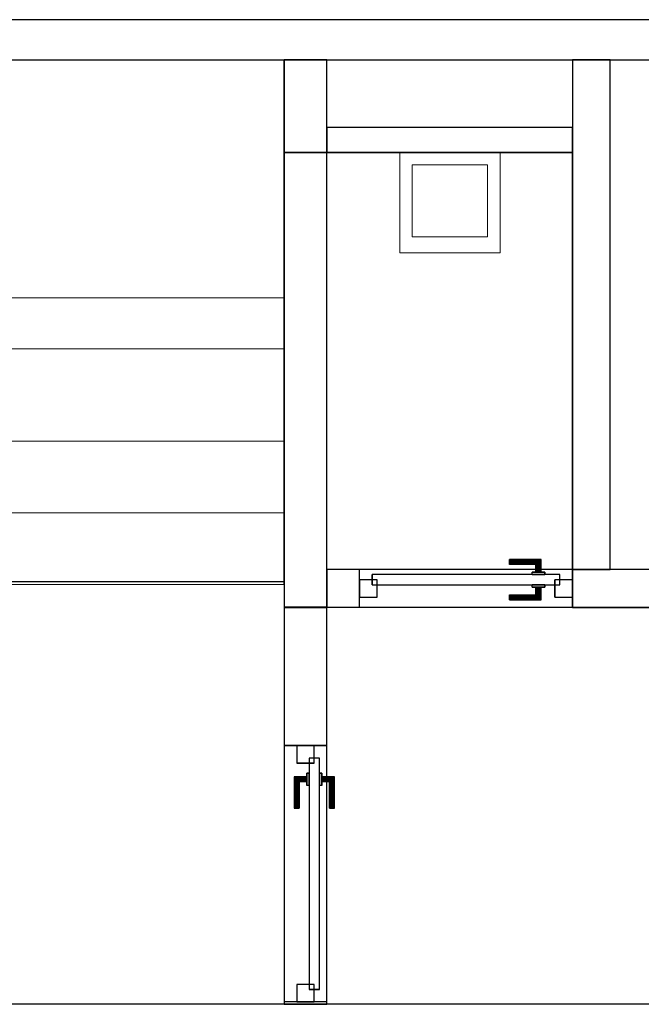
# Model space of a CAD drawing. Header units: metres. Extents: x 397.7 to 427.5, y 12.7 to 28.4.
# Tile 112 of 121: x 414.7 to 417.2, y 24.3 to 28.2. Entities that reach past the tile are written whole.
import ezdxf

# ---------------------------------------------------------------- set-up
doc = ezdxf.new("R2010")
doc.units = ezdxf.units.M
doc.layers.add('01_CARPINTERIA', color=5, linetype='Continuous', lineweight=25, true_color=0x0000ff)
doc.layers.add('01_SUELOS', color=7, linetype='Continuous', lineweight=25, true_color=0x007f00)
for name, color, linetype, lineweight in [('02_MOBILIARIO', 7, 'Continuous', 18), ('A-DETL-____-MBND', 7, 'Continuous', 18), ('A-GENM-____-OTLN', 7, 'Continuous', 18), ('A-WALL-____-MCUT', 7, 'Continuous', 25), ('A-WALL-____-OTLN', 7, 'Continuous', 25), ('S-STRS-____-MCUT', 7, 'Continuous', 18), ('S-STRS-____-OTLN', 7, 'Continuous', 18)]:
    doc.layers.add(name, color=color, linetype=linetype, lineweight=lineweight)

# ---------------------------------------------------------------- blocks, each defined once
blk = doc.blocks.new('Family - Abocador P4-153691-07_ELEC_P4')
at = {"layer": 'A-DETL-____-MBND', "color": 253, "true_color": 0xaaaaaa}
for p, q in [((0, 0.4), (0.4, 0.4)), ((0, 0), (0, 0.4)), ((0, 0.4), (0.4, 0.4)), ((0, 0), (0, 0.4)), ((0.4, 0.4), (0.4, 0)), ((0.4, 0.4), (0.4, 0)), ((0.05, 0.35), (0.05, 0.0629)), ((0.05, 0.0629), (0.05, 0.35)), ((0.35, 0.35), (0.05, 0.35)), ((0.05, 0.35), (0.35, 0.35)), ((0.35, 0.0629), (0.35, 0.35)), ((0.35, 0.0629), (0.35, 0.35)), ((0.05, 0.0629), (0.35, 0.0629)), ((0.35, 0.0629), (0.05, 0.0629)), ((0.4, 0), (0, 0)), ((0.4, 0), (0, 0))]:
    blk.add_line(p, q, dxfattribs=at)
blk = doc.blocks.new('Family - LONDR55-XX_ZZ-ARQ-CAA-M3D-Londres55-153894-07_ELEC_P4')
at = {"layer": '01_CARPINTERIA', "color": 161, "true_color": 0xaaaaff}
for p, q in [((0.1263, 0.1487), (0.125, 0.15)), ((0.125, 0.15), (0.125, 0.1)), ((0.125, 0.15), (0.1263, 0.1487)), ((0.25, 0.15), (0.125, 0.15)), ((0.13, 0.145), (0.1263, 0.1487)), ((0.1263, 0.1487), (0.1263, 0.1)), ((0.1263, 0.1487), (0.1263, 0.1)), ((0.1263, 0.1487), (0.13, 0.145)), ((0.25, 0.1487), (0.1263, 0.1487)), ((0.25, 0.1487), (0.1263, 0.1487)), ((0.135, 0.14), (0.13, 0.145)), ((0.13, 0.145), (0.13, 0.1)), ((0.13, 0.145), (0.13, 0.1)), ((0.13, 0.145), (0.135, 0.14)), ((0.25, 0.145), (0.13, 0.145)), ((0.25, 0.145), (0.13, 0.145)), ((0.135, 0.1), (0.135, 0.14)), ((0.135, 0.14), (0.135, 0.1)), ((0.135, 0.14), (0.14, 0.135)), ((0.14, 0.135), (0.135, 0.14)), ((0.135, 0.14), (0.25, 0.14)), ((0.25, 0.14), (0.135, 0.14)), ((0.14, 0.135), (0.14, 0.1)), ((0.14, 0.135), (0.1437, 0.1313)), ((0.1437, 0.1313), (0.14, 0.135)), ((0.14, 0.135), (0.14, 0.1)), ((0.25, 0.135), (0.14, 0.135)), ((0.25, 0.135), (0.14, 0.135)), ((0.1437, 0.1313), (0.1437, 0.1)), ((0.1437, 0.1313), (0.145, 0.13)), ((0.145, 0.13), (0.1437, 0.1313)), ((0.1437, 0.1313), (0.1437, 0.1)), ((0.25, 0.1313), (0.1437, 0.1313)), ((0.25, 0.1313), (0.1437, 0.1313)), ((0.145, 0.13), (0.145, 0.1)), ((0.25, 0.13), (0.145, 0.13)), ((0.25, 0.1487), (0.25, 0.15)), ((0.25, 0.15), (0.25, 0.1487)), ((0.25, 0.145), (0.25, 0.1487)), ((0.25, 0.1487), (0.25, 0.145)), ((0.25, 0.145), (0.25, 0.14)), ((0.25, 0.14), (0.25, 0.145)), ((0.25, 0.14), (0.25, 0.135)), ((0.25, 0.135), (0.25, 0.14)), ((0.25, 0.135), (0.25, 0.1313)), ((0.25, 0.1313), (0.25, 0.135)), ((0.25, 0.1313), (0.25, 0.13)), ((0.25, 0.13), (0.25, 0.1313)), ((0.9709, 0.09), (0.05, 0.09)), ((0.05, 0.09), (0.05, 0.05)), ((0.9709, 0.09), (0.05, 0.09)), ((0.05, 0.09), (0.05, 0.05)), ((0.16, 0.1), (0.11, 0.1)), ((0.11, 0.1), (0.16, 0.1)), ((0.11, 0.1), (0.11, 0.09)), ((0.11, 0.09), (0.11, 0.1)), ((0.16, 0.09), (0.11, 0.09)), ((0.11, 0.09), (0.16, 0.09)), ((0.1263, 0.1), (0.125, 0.1)), ((0.125, 0.1), (0.1263, 0.1)), ((0.13, 0.1), (0.1263, 0.1)), ((0.1263, 0.1), (0.13, 0.1)), ((0.135, 0.1), (0.13, 0.1)), ((0.13, 0.1), (0.135, 0.1)), ((0.14, 0.1), (0.135, 0.1)), ((0.135, 0.1), (0.14, 0.1)), ((0.14, 0.1), (0.1437, 0.1)), ((0.1437, 0.1), (0.14, 0.1)), ((0.1437, 0.1), (0.145, 0.1)), ((0.145, 0.1), (0.1437, 0.1)), ((0.16, 0.1), (0.16, 0.09)), ((0.16, 0.1), (0.16, 0.09)), ((0.9709, 0.05), (0.9709, 0.09)), ((0.9709, 0.09), (0.9709, 0.05)), ((0.07, 0.07), (0, 0.07)), ((0, 0.07), (0, 0)), ((0.07, 0.07), (0, 0.07)), ((0, 0.07), (0, 0)), ((0.05, 0.05), (0.9709, 0.05)), ((0.05, 0.05), (0.9709, 0.05)), ((0.07, 0), (0.07, 0.07)), ((0.07, 0.07), (0.07, 0)), ((0.11, 0.05), (0.16, 0.05)), ((0.16, 0.05), (0.11, 0.05)), ((0.11, 0.05), (0.11, 0.04)), ((0.11, 0.04), (0.11, 0.05)), ((0.11, 0.04), (0.16, 0.04)), ((0.16, 0.04), (0.11, 0.04)), ((0.1263, 0.04), (0.125, 0.04)), ((0.125, 0.04), (0.1263, 0.04)), ((0.125, 0.04), (0.125, -0.01)), ((0.13, 0.04), (0.1263, 0.04)), ((0.1263, 0.04), (0.13, 0.04)), ((0.1263, 0.04), (0.1263, -0.0087)), ((0.1263, 0.04), (0.1263, -0.0087)), ((0.13, 0.04), (0.135, 0.04)), ((0.135, 0.04), (0.13, 0.04)), ((0.13, 0.04), (0.13, -0.005)), ((0.13, 0.04), (0.13, -0.005)), ((0.135, 0.04), (0.14, 0.04)), ((0.14, 0.04), (0.135, 0.04)), ((0.135, 0), (0.135, 0.04)), ((0.135, 0.04), (0.135, 0)), ((0.14, 0.04), (0.1437, 0.04)), ((0.1437, 0.04), (0.14, 0.04)), ((0.14, 0.04), (0.14, 0.005)), ((0.14, 0.04), (0.14, 0.005)), ((0.1437, 0.04), (0.145, 0.04)), ((0.145, 0.04), (0.1437, 0.04)), ((0.1437, 0.04), (0.1437, 0.0087)), ((0.1437, 0.04), (0.1437, 0.0087)), ((0.145, 0.04), (0.145, 0.01)), ((0.16, 0.05), (0.16, 0.04)), ((0.16, 0.05), (0.16, 0.04)), ((1.0209, 0.07), (0.9509, 0.07)), ((0.9509, 0.07), (0.9509, 0)), ((1.0209, 0.07), (0.9509, 0.07)), ((0.9509, 0.07), (0.9509, 0)), ((1.0209, 0), (1.0209, 0.07)), ((1.0209, 0.07), (1.0209, 0)), ((0, 0), (0.07, 0)), ((0, 0), (0.07, 0)), ((0.13, -0.005), (0.135, 0)), ((0.135, 0), (0.13, -0.005)), ((0.14, 0.005), (0.135, 0)), ((0.135, 0), (0.14, 0.005)), ((0.25, 0), (0.135, 0)), ((0.135, 0), (0.25, 0)), ((0.1437, 0.0087), (0.14, 0.005)), ((0.14, 0.005), (0.1437, 0.0087)), ((0.14, 0.005), (0.25, 0.005)), ((0.14, 0.005), (0.25, 0.005)), ((0.145, 0.01), (0.1437, 0.0087)), ((0.1437, 0.0087), (0.145, 0.01)), ((0.1437, 0.0087), (0.25, 0.0087)), ((0.1437, 0.0087), (0.25, 0.0087)), ((0.145, 0.01), (0.25, 0.01)), ((0.25, 0.0087), (0.25, 0.01)), ((0.25, 0.01), (0.25, 0.0087)), ((0.25, 0.005), (0.25, 0.0087)), ((0.25, 0.0087), (0.25, 0.005)), ((0.25, 0.005), (0.25, 0)), ((0.25, 0), (0.25, 0.005)), ((0.25, 0), (0.25, -0.005)), ((0.25, -0.005), (0.25, 0)), ((0.9509, 0), (1.0209, 0)), ((0.9509, 0), (1.0209, 0)), ((0.125, -0.01), (0.1263, -0.0087)), ((0.1263, -0.0087), (0.125, -0.01)), ((0.125, -0.01), (0.25, -0.01)), ((0.1263, -0.0087), (0.13, -0.005)), ((0.13, -0.005), (0.1263, -0.0087)), ((0.1263, -0.0087), (0.25, -0.0087)), ((0.1263, -0.0087), (0.25, -0.0087)), ((0.13, -0.005), (0.25, -0.005)), ((0.13, -0.005), (0.25, -0.005)), ((0.25, -0.005), (0.25, -0.0087)), ((0.25, -0.0087), (0.25, -0.005)), ((0.25, -0.0087), (0.25, -0.01)), ((0.25, -0.01), (0.25, -0.0087))]:
    blk.add_line(p, q, dxfattribs=at)
blk = doc.blocks.new('Family - Porta P4-153895-07_ELEC_P4')
blk.add_blockref('Family - LONDR55-XX_ZZ-ARQ-CAA-M3D-Londres55-153894-07_ELEC_P4', (0, 0))
blk = doc.blocks.new('Family - Evans P4-153951-07_ELEC_P4')
at = {"layer": 'A-WALL-____-MCUT', "color": 253, "true_color": 0xaaaaaa}
for p, q in [((5.34, 0.15), (0, 0.15)), ((0, 0.15), (0, 0)), ((5.34, 0), (5.34, 0.15)), ((6.58, 0.15), (6.58, 0)), ((6.62, 0.15), (6.58, 0.15)), ((6.62, 0), (6.62, 0.15)), ((0, 0), (5.34, 0)), ((6.58, 0), (6.62, 0))]:
    blk.add_line(p, q, dxfattribs=at)
at = {"layer": 'A-WALL-____-OTLN', "color": 253, "true_color": 0xaaaaaa}
for p, q in [((6.62, 0.15), (0, 0.15)), ((0, 0.15), (0, 0)), ((6.58, 0.15), (5.34, 0.15)), ((5.34, 0.15), (5.34, 0)), ((6.58, 0.15), (6.58, 0)), ((6.62, 0), (6.62, 0.15)), ((0, 0), (6.62, 0)), ((5.34, 0), (6.58, 0))]:
    blk.add_line(p, q, dxfattribs=at)
at = {"layer": 'A-WALL-____-OTLN', "color": 253, "lineweight": 18, "true_color": 0xaaaaaa}
blk.add_line((0, 0), (6.62, 0), dxfattribs=at)
blk = doc.blocks.new('Family - LONDR55-XX_ZZ-ARQ-CAA-M3D-Londres55-153983-07_ELEC_P4')
at = {"layer": '01_CARPINTERIA', "color": 161, "true_color": 0xaaaaff}
for p, q in [((0.5977, 0.1487), (0.5977, 0.15)), ((0.5977, 0.15), (0.5977, 0.1487)), ((0.7227, 0.15), (0.5977, 0.15)), ((0.5977, 0.145), (0.5977, 0.1487)), ((0.5977, 0.1487), (0.5977, 0.145)), ((0.7214, 0.1487), (0.5977, 0.1487)), ((0.7214, 0.1487), (0.5977, 0.1487)), ((0.5977, 0.14), (0.5977, 0.145)), ((0.5977, 0.145), (0.5977, 0.14)), ((0.7177, 0.145), (0.5977, 0.145)), ((0.7177, 0.145), (0.5977, 0.145)), ((0.5977, 0.135), (0.5977, 0.14)), ((0.5977, 0.14), (0.5977, 0.135)), ((0.5977, 0.14), (0.7127, 0.14)), ((0.7127, 0.14), (0.5977, 0.14)), ((0.5977, 0.135), (0.5977, 0.1313)), ((0.5977, 0.1313), (0.5977, 0.135)), ((0.7077, 0.135), (0.5977, 0.135)), ((0.7077, 0.135), (0.5977, 0.135)), ((0.5977, 0.1313), (0.5977, 0.13)), ((0.5977, 0.13), (0.5977, 0.1313)), ((0.704, 0.1313), (0.5977, 0.1313)), ((0.704, 0.1313), (0.5977, 0.1313)), ((0.7027, 0.13), (0.5977, 0.13)), ((0.7027, 0.13), (0.704, 0.1313)), ((0.704, 0.1313), (0.7027, 0.13)), ((0.7027, 0.1), (0.7027, 0.13)), ((0.704, 0.1313), (0.7077, 0.135)), ((0.7077, 0.135), (0.704, 0.1313)), ((0.704, 0.1), (0.704, 0.1313)), ((0.704, 0.1), (0.704, 0.1313)), ((0.7077, 0.135), (0.7127, 0.14)), ((0.7127, 0.14), (0.7077, 0.135)), ((0.7077, 0.1), (0.7077, 0.135)), ((0.7077, 0.1), (0.7077, 0.135)), ((0.7177, 0.145), (0.7127, 0.14)), ((0.7127, 0.14), (0.7177, 0.145)), ((0.7127, 0.14), (0.7127, 0.1)), ((0.7127, 0.1), (0.7127, 0.14)), ((0.7214, 0.1487), (0.7177, 0.145)), ((0.7177, 0.145), (0.7214, 0.1487)), ((0.7177, 0.1), (0.7177, 0.145)), ((0.7177, 0.1), (0.7177, 0.145)), ((0.7227, 0.15), (0.7214, 0.1487)), ((0.7214, 0.1487), (0.7227, 0.15)), ((0.7214, 0.1), (0.7214, 0.1487)), ((0.7214, 0.1), (0.7214, 0.1487)), ((0.7227, 0.1), (0.7227, 0.15)), ((0.7977, 0.09), (0.05, 0.09)), ((0.05, 0.09), (0.05, 0.05)), ((0.7977, 0.09), (0.05, 0.09)), ((0.05, 0.05), (0.05, 0.09)), ((0.7377, 0.1), (0.6877, 0.1)), ((0.6877, 0.1), (0.7377, 0.1)), ((0.6877, 0.09), (0.6877, 0.1)), ((0.6877, 0.09), (0.6877, 0.1)), ((0.7377, 0.09), (0.6877, 0.09)), ((0.6877, 0.09), (0.7377, 0.09)), ((0.704, 0.1), (0.7027, 0.1)), ((0.7027, 0.1), (0.704, 0.1)), ((0.7077, 0.1), (0.704, 0.1)), ((0.704, 0.1), (0.7077, 0.1)), ((0.7127, 0.1), (0.7077, 0.1)), ((0.7077, 0.1), (0.7127, 0.1)), ((0.7177, 0.1), (0.7127, 0.1)), ((0.7127, 0.1), (0.7177, 0.1)), ((0.7177, 0.1), (0.7214, 0.1)), ((0.7214, 0.1), (0.7177, 0.1)), ((0.7214, 0.1), (0.7227, 0.1)), ((0.7227, 0.1), (0.7214, 0.1)), ((0.7377, 0.09), (0.7377, 0.1)), ((0.7377, 0.1), (0.7377, 0.09)), ((0.7977, 0.05), (0.7977, 0.09)), ((0.7977, 0.05), (0.7977, 0.09)), ((0.07, 0.07), (0, 0.07)), ((0, 0.07), (0, 0)), ((0.07, 0.07), (0, 0.07)), ((0, 0), (0, 0.07)), ((0.05, 0.05), (0.7977, 0.05)), ((0.05, 0.05), (0.7977, 0.05)), ((0.07, 0), (0.07, 0.07)), ((0.07, 0), (0.07, 0.07)), ((0.6877, 0.05), (0.7377, 0.05)), ((0.7377, 0.05), (0.6877, 0.05)), ((0.6877, 0.04), (0.6877, 0.05)), ((0.6877, 0.04), (0.6877, 0.05)), ((0.6877, 0.04), (0.7377, 0.04)), ((0.7377, 0.04), (0.6877, 0.04)), ((0.704, 0.04), (0.7027, 0.04)), ((0.7027, 0.04), (0.704, 0.04)), ((0.7027, 0.01), (0.7027, 0.04)), ((0.7077, 0.04), (0.704, 0.04)), ((0.704, 0.04), (0.7077, 0.04)), ((0.704, 0.0087), (0.704, 0.04)), ((0.704, 0.0087), (0.704, 0.04)), ((0.7077, 0.04), (0.7127, 0.04)), ((0.7127, 0.04), (0.7077, 0.04)), ((0.7077, 0.005), (0.7077, 0.04)), ((0.7077, 0.005), (0.7077, 0.04)), ((0.7127, 0.04), (0.7177, 0.04)), ((0.7177, 0.04), (0.7127, 0.04)), ((0.7127, 0.04), (0.7127, 0)), ((0.7127, 0), (0.7127, 0.04)), ((0.7177, 0.04), (0.7214, 0.04)), ((0.7214, 0.04), (0.7177, 0.04)), ((0.7177, -0.005), (0.7177, 0.04)), ((0.7177, -0.005), (0.7177, 0.04)), ((0.7214, 0.04), (0.7227, 0.04)), ((0.7227, 0.04), (0.7214, 0.04)), ((0.7214, -0.0087), (0.7214, 0.04)), ((0.7214, -0.0087), (0.7214, 0.04)), ((0.7227, -0.01), (0.7227, 0.04)), ((0.7377, 0.04), (0.7377, 0.05)), ((0.7377, 0.05), (0.7377, 0.04)), ((0.8477, 0.07), (0.7777, 0.07)), ((0.7777, 0.07), (0.7777, 0)), ((0.8477, 0.07), (0.7777, 0.07)), ((0.7777, 0), (0.7777, 0.07)), ((0.8477, 0), (0.8477, 0.07)), ((0.8477, 0), (0.8477, 0.07)), ((0, 0), (0.07, 0)), ((0, 0), (0.07, 0)), ((0.5977, 0.0087), (0.5977, 0.01)), ((0.5977, 0.01), (0.5977, 0.0087)), ((0.5977, 0.01), (0.7027, 0.01)), ((0.5977, 0.005), (0.5977, 0.0087)), ((0.5977, 0.0087), (0.5977, 0.005)), ((0.5977, 0.0087), (0.704, 0.0087)), ((0.5977, 0.0087), (0.704, 0.0087)), ((0.5977, 0), (0.5977, 0.005)), ((0.5977, 0.005), (0.5977, 0)), ((0.5977, 0.005), (0.7077, 0.005)), ((0.5977, 0.005), (0.7077, 0.005)), ((0.5977, -0.005), (0.5977, 0)), ((0.7127, 0), (0.5977, 0)), ((0.5977, 0), (0.7127, 0)), ((0.704, 0.0087), (0.7027, 0.01)), ((0.7027, 0.01), (0.704, 0.0087)), ((0.7077, 0.005), (0.704, 0.0087)), ((0.704, 0.0087), (0.7077, 0.005)), ((0.7127, 0), (0.7077, 0.005)), ((0.7077, 0.005), (0.7127, 0)), ((0.7777, 0), (0.8477, 0)), ((0.7777, 0), (0.8477, 0)), ((0.5977, 0), (0.5977, -0.005)), ((0.5977, -0.005), (0.5977, -0.0087)), ((0.5977, -0.0087), (0.5977, -0.005)), ((0.5977, -0.005), (0.7177, -0.005)), ((0.5977, -0.005), (0.7177, -0.005)), ((0.5977, -0.0087), (0.5977, -0.01)), ((0.5977, -0.01), (0.5977, -0.0087)), ((0.5977, -0.0087), (0.7214, -0.0087)), ((0.5977, -0.0087), (0.7214, -0.0087)), ((0.5977, -0.01), (0.7227, -0.01)), ((0.7127, 0), (0.7177, -0.005)), ((0.7177, -0.005), (0.7127, 0)), ((0.7177, -0.005), (0.7214, -0.0087)), ((0.7214, -0.0087), (0.7177, -0.005)), ((0.7214, -0.0087), (0.7227, -0.01)), ((0.7227, -0.01), (0.7214, -0.0087))]:
    blk.add_line(p, q, dxfattribs=at)
blk = doc.blocks.new('Family - Porta P4-153984-07_ELEC_P4')
blk.add_blockref('Family - LONDR55-XX_ZZ-ARQ-CAA-M3D-Londres55-153983-07_ELEC_P4', (0, 0))
blk = doc.blocks.new('Family - Evans P4-154142-07_ELEC_P4')
at = {"layer": 'A-WALL-____-MCUT', "color": 253, "true_color": 0xaaaaaa}
for p, q in [((2.0288, 0.15), (0, 0.15)), ((0, 0.15), (0, 0)), ((2.0288, 0), (2.0288, 0.15)), ((0, 0), (2.0288, 0))]:
    blk.add_line(p, q, dxfattribs=at)
at = {"layer": 'A-WALL-____-OTLN', "color": 253, "true_color": 0xaaaaaa}
for p, q in [((2.0288, 0.15), (0, 0.15)), ((0, 0.15), (0, 0)), ((2.0288, 0), (2.0288, 0.15)), ((0, 0), (2.0288, 0))]:
    blk.add_line(p, q, dxfattribs=at)
at = {"layer": 'A-WALL-____-OTLN', "color": 253, "lineweight": 18, "true_color": 0xaaaaaa}
blk.add_line((0, 0), (2.0288, 0), dxfattribs=at)
blk = doc.blocks.new('Family - Evans P4-154152-07_ELEC_P4')
at = {"layer": 'A-WALL-____-MCUT', "color": 253, "true_color": 0xaaaaaa}
for p, q in [((0.5498, 0.17), (0, 0.17)), ((0, 0.17), (0, 0)), ((0.5498, 0), (0.5498, 0.17)), ((1.5707, 0.17), (1.5707, 0)), ((1.58, 0.17), (1.5707, 0.17)), ((1.58, 0), (1.58, 0.17)), ((0, 0), (0.5498, 0)), ((1.5707, 0), (1.58, 0))]:
    blk.add_line(p, q, dxfattribs=at)
at = {"layer": 'A-WALL-____-OTLN', "color": 253, "true_color": 0xaaaaaa}
for p, q in [((1.58, 0.17), (0, 0.17)), ((0, 0.17), (0, 0)), ((1.5707, 0.17), (0.5498, 0.17)), ((0.5498, 0.17), (0.5498, 0)), ((1.5707, 0.17), (1.5707, 0)), ((1.58, 0), (1.58, 0.17)), ((0, 0), (1.58, 0)), ((0.5498, 0), (1.5707, 0))]:
    blk.add_line(p, q, dxfattribs=at)
at = {"layer": 'A-WALL-____-OTLN', "color": 253, "lineweight": 18, "true_color": 0xaaaaaa}
blk.add_line((0, 0), (1.58, 0), dxfattribs=at)
blk = doc.blocks.new('Family - Vano porta P4-154154-07_ELEC_P4')
at = {"layer": 'A-GENM-____-OTLN', "color": 253, "true_color": 0xaaaaaa}
for p, q in [((415.947, 25.3397), (415.777, 25.3397)), ((415.777, 25.3397), (415.777, 24.3188)), ((415.777, 24.3188), (415.777, 25.3397)), ((415.777, 25.3397), (415.947, 25.3397)), ((415.947, 24.3188), (415.947, 25.3397)), ((415.947, 25.3397), (415.947, 24.3188)), ((415.777, 24.3188), (415.947, 24.3188)), ((415.777, 24.3188), (415.947, 24.3188))]:
    blk.add_line(p, q, dxfattribs=at)
blk = doc.blocks.new('Family - Evans P4-154217-07_ELEC_P4')
at = {"layer": 'A-WALL-____-MCUT', "color": 253, "true_color": 0xaaaaaa}
for p, q in [((0.9777, 0.1), (0, 0.1)), ((0, 0.1), (0, 0)), ((0.9777, 0), (0.9777, 0.1)), ((0, 0), (0.9777, 0))]:
    blk.add_line(p, q, dxfattribs=at)
at = {"layer": 'A-WALL-____-OTLN', "color": 253, "true_color": 0xaaaaaa}
for p, q in [((0.9777, 0.1), (0, 0.1)), ((0, 0.1), (0, 0)), ((0.9777, 0), (0.9777, 0.1)), ((0, 0), (0.9777, 0))]:
    blk.add_line(p, q, dxfattribs=at)
at = {"layer": 'A-WALL-____-OTLN', "color": 253, "lineweight": 18, "true_color": 0xaaaaaa}
blk.add_line((0, 0), (0.9777, 0), dxfattribs=at)
blk = doc.blocks.new('Family - Evans P4-154228-07_ELEC_P4')
at = {"layer": 'A-WALL-____-MCUT', "color": 253, "true_color": 0xaaaaaa}
for p, q in [((25.5877, 0.16), (0.0332, 0.16)), ((0, 0), (25.556, 0))]:
    blk.add_line(p, q, dxfattribs=at)
at = {"layer": 'A-WALL-____-OTLN', "color": 253, "true_color": 0xaaaaaa}
for p, q in [((25.5877, 0.16), (0.0332, 0.16)), ((0, 0), (25.556, 0))]:
    blk.add_line(p, q, dxfattribs=at)
at = {"layer": 'A-WALL-____-OTLN', "color": 253, "lineweight": 18, "true_color": 0xaaaaaa}
blk.add_line((0, 0), (25.556, 0), dxfattribs=at)
blk = doc.blocks.new('Family - Evans P4-154230-07_ELEC_P4')
at = {"layer": 'A-WALL-____-MCUT', "color": 253, "true_color": 0xaaaaaa}
for p, q in [((2.1788, 0.17), (0, 0.17)), ((0, 0.17), (0, 0)), ((2.1788, 0), (2.1788, 0.17)), ((0, 0), (2.1788, 0))]:
    blk.add_line(p, q, dxfattribs=at)
at = {"layer": 'A-WALL-____-OTLN', "color": 253, "true_color": 0xaaaaaa}
for p, q in [((2.1788, 0.17), (0, 0.17)), ((0, 0.17), (0, 0)), ((2.1788, 0), (2.1788, 0.17)), ((0, 0), (2.1788, 0))]:
    blk.add_line(p, q, dxfattribs=at)
at = {"layer": 'A-WALL-____-OTLN', "color": 253, "lineweight": 18, "true_color": 0xaaaaaa}
blk.add_line((0, 0), (2.1788, 0), dxfattribs=at)
blk = doc.blocks.new('Family - Escala P4-154404-07_ELEC_P4')
at = {"layer": 'S-STRS-____-MCUT', "color": 253, "true_color": 0xaaaaaa}
for p, q in [((2.6211, 1.6126), (2.6211, 2.0879)), ((2.6211, 2.0879), (2.8077, 2.0879)), ((2.8077, 2.0879), (2.8382, 2.0879)), ((2.8382, 2.0879), (2.8805, 2.0879)), ((2.8805, 2.0879), (2.9431, 2.0879)), ((2.9431, 2.0879), (2.944, 2.0879)), ((3.229, 2.0879), (2.944, 2.0879)), ((2.944, 2.0879), (2.944, 0.9379)), ((2.944, 2.0879), (2.944, 0.9417)), ((3.229, 0.9379), (3.229, 2.0879)), ((2.6211, 0.9379), (2.6211, 1.6126)), ((2.944, 0.9417), (2.944, 0.9379)), ((2.8077, 0.9379), (2.6211, 0.9379)), ((2.8382, 0.9379), (2.8077, 0.9379)), ((2.8805, 0.9379), (2.8382, 0.9379)), ((2.9431, 0.9379), (2.8805, 0.9379)), ((2.944, 0.9379), (2.9431, 0.9379)), ((2.944, 0.9379), (3.229, 0.9379))]:
    blk.add_line(p, q, dxfattribs=at)
at = {"layer": 'S-STRS-____-OTLN', "color": 253, "true_color": 0xaaaaaa}
for p, q in [((3.7989, 2.0879), (2.6211, 2.0879)), ((2.6211, 1.6126), (2.6211, 2.0879)), ((3.7989, 2.0879), (2.6211, 2.0879)), ((2.8077, 2.0879), (2.6211, 2.0879)), ((2.8382, 2.0879), (2.8077, 2.0879)), ((2.8805, 2.0879), (2.8382, 2.0879)), ((2.9431, 2.0879), (2.8805, 2.0879)), ((2.9431, 2.0879), (2.944, 2.0879)), ((3.229, 2.0879), (2.944, 2.0879)), ((2.944, 2.0879), (2.944, 0.9379)), ((2.944, 2.0879), (2.944, 0.9379)), ((2.944, 0.9417), (2.944, 2.0879)), ((2.944, 2.0879), (3.229, 2.0879)), ((2.944, 2.0879), (2.944, 0.9379)), ((2.944, 2.0879), (3.229, 2.0879)), ((3.229, 0.9379), (3.229, 2.0879)), ((3.514, 2.0879), (3.229, 2.0879)), ((3.229, 2.0879), (3.514, 2.0879)), ((3.229, 2.0879), (3.229, 0.9379)), ((3.229, 0.9379), (3.229, 2.0879)), ((3.229, 0.9379), (3.229, 2.0879)), ((3.514, 2.0879), (3.229, 2.0879)), ((3.229, 0.9379), (3.229, 2.0879)), ((3.229, 2.0879), (3.229, 0.9379)), ((3.229, 2.0879), (3.514, 2.0879)), ((3.229, 2.0879), (3.229, 0.9379)), ((3.799, 2.0879), (3.514, 2.0879)), ((3.514, 2.0879), (3.799, 2.0879)), ((3.514, 2.0879), (3.514, 0.9379)), ((3.514, 0.9379), (3.514, 2.0879)), ((3.514, 0.9379), (3.514, 2.0879)), ((3.514, 2.0879), (3.514, 0.9379)), ((3.514, 2.0879), (3.799, 2.0879)), ((3.514, 0.9379), (3.514, 2.0879)), ((3.514, 0.9379), (3.514, 2.0879)), ((3.514, 2.0879), (3.514, 0.9379)), ((3.514, 2.0879), (3.799, 2.0879)), ((3.514, 2.0879), (3.514, 0.9379)), ((3.7989, 0.9379), (3.7989, 2.0879)), ((3.799, 2.0879), (3.7989, 2.0879)), ((3.7989, 0.9379), (3.7989, 2.0879)), ((3.7989, 2.0879), (3.799, 2.0879)), ((4.9492, 2.0879), (3.799, 2.0879)), ((3.799, 2.0879), (4.9492, 2.0879)), ((3.799, 2.0879), (3.799, 0.9379)), ((3.799, 0.9379), (3.799, 2.0879)), ((4.9492, 2.0879), (3.799, 2.0879)), ((3.799, 2.0879), (4.9492, 2.0879)), ((3.799, 2.0879), (3.799, 0.9379)), ((3.799, 0.9379), (3.799, 2.0879)), ((3.799, 0.9379), (3.799, 2.0879)), ((3.799, 2.0879), (3.799, 0.9379)), ((3.799, 2.0879), (3.799, 0.9379)), ((3.799, 0.9379), (3.799, 2.0879)), ((3.799, 0.9379), (3.799, 2.0879)), ((3.799, 2.0879), (3.799, 0.9379)), ((4.949, 0.9378), (4.9492, 2.0879)), ((4.9492, 2.0879), (4.949, 0.9378)), ((4.949, 0.9378), (4.9492, 2.0879)), ((4.9492, 2.0879), (4.949, 0.9378)), ((2.6211, 1.6126), (2.6211, 0.9379)), ((3.7991, 1.1403), (3.7989, 0.0002)), ((3.799, 0.9379), (3.7991, 1.1403)), ((3.7991, 1.1403), (4.9491, 1.1401)), ((4.9489, 0), (4.9491, 1.1401)), ((4.9491, 1.1401), (4.949, 0.9378)), ((2.944, 0.9417), (2.944, 0.9379)), ((3.7989, 0.9379), (2.6211, 0.9379)), ((3.7989, 0.9379), (2.6211, 0.9379)), ((2.8077, 0.9379), (2.6211, 0.9379)), ((2.8382, 0.9379), (2.8077, 0.9379)), ((2.8382, 0.9379), (2.8805, 0.9379)), ((2.8805, 0.9379), (2.9431, 0.9379)), ((2.9431, 0.9379), (2.944, 0.9379)), ((2.944, 0.9379), (3.229, 0.9379)), ((2.944, 0.9379), (3.229, 0.9379)), ((3.229, 0.9379), (2.944, 0.9379)), ((3.229, 0.9379), (3.514, 0.9379)), ((3.514, 0.9379), (3.229, 0.9379)), ((3.229, 0.9379), (3.514, 0.9379)), ((3.514, 0.9379), (3.229, 0.9379)), ((3.514, 0.9379), (3.799, 0.9379)), ((3.799, 0.9379), (3.514, 0.9379)), ((3.514, 0.9379), (3.799, 0.9379)), ((3.799, 0.9379), (3.514, 0.9379)), ((3.7989, 0.9379), (3.799, 0.9379)), ((3.7989, 0.9379), (3.799, 0.9379)), ((3.799, 0.9379), (4.949, 0.9378)), ((4.949, 0.9378), (3.799, 0.9379)), ((4.949, 0.9378), (3.799, 0.9379)), ((3.799, 0.9379), (3.799, 0.5702)), ((3.799, 0.9379), (4.949, 0.9378)), ((3.799, 0.9379), (4.949, 0.9378)), ((4.949, 0.9378), (3.799, 0.9379)), ((4.949, 0.9378), (3.799, 0.9379)), ((3.799, 0.9379), (4.949, 0.9378)), ((3.799, 0.9379), (3.799, 0.5702)), ((3.799, 0.5702), (3.799, 0.9379)), ((4.949, 0.57), (4.949, 0.9378)), ((4.949, 0.57), (4.949, 0.9378)), ((4.949, 0.9378), (4.949, 0.57)), ((3.799, 0.5702), (4.949, 0.57)), ((3.799, 0.5702), (4.949, 0.57)), ((3.799, 0.2852), (3.799, 0.5702)), ((3.799, 0.5702), (4.949, 0.57)), ((4.949, 0.57), (3.799, 0.5702)), ((4.949, 0.57), (3.799, 0.5702)), ((3.799, 0.5702), (4.949, 0.57)), ((3.799, 0.5702), (3.799, 0.2852)), ((3.799, 0.2852), (3.799, 0.5702)), ((4.949, 0.57), (4.949, 0.285)), ((4.949, 0.285), (4.949, 0.57)), ((4.949, 0.57), (4.949, 0.285)), ((3.7989, 0.0002), (3.799, 0.2852)), ((3.799, 0.2852), (3.7989, 0.0002)), ((3.7989, 0.0002), (3.799, 0.2852)), ((3.799, 0.2852), (4.949, 0.285)), ((3.799, 0.2852), (4.949, 0.285)), ((4.949, 0.285), (3.799, 0.2852)), ((3.799, 0.2852), (4.949, 0.285)), ((3.799, 0.2852), (4.949, 0.285)), ((4.949, 0.285), (3.799, 0.2852)), ((4.949, 0.285), (4.9489, 0)), ((4.9489, 0), (4.949, 0.285)), ((4.949, 0.285), (4.9489, 0)), ((4.9489, 0), (3.7989, 0.0002)), ((3.7989, 0.0002), (4.9489, 0)), ((3.7989, 0.0002), (4.9489, 0)), ((4.9489, 0), (3.7989, 0.0002))]:
    blk.add_line(p, q, dxfattribs=at)
blk = doc.blocks.new('Family - Evans P4-154445-07_ELEC_P4')
at = {"layer": 'A-WALL-____-MCUT', "color": 253, "true_color": 0xaaaaaa}
for p, q in [((0.13, 0.15), (0, 0.15)), ((0, 0.15), (0, 0)), ((0.13, 0), (0.13, 0.15)), ((0.9777, 0.15), (0.9777, 0)), ((1.76, 0.15), (0.9777, 0.15)), ((1.76, 0), (1.76, 0.15)), ((2.56, 0.15), (2.56, 0)), ((3.66, 0.15), (2.56, 0.15)), ((3.66, 0), (3.66, 0.15)), ((4.46, 0.15), (4.46, 0)), ((5.06, 0.15), (4.46, 0.15)), ((5.06, 0), (5.06, 0.15)), ((0, 0), (0.13, 0)), ((0.9777, 0), (1.76, 0)), ((2.56, 0), (3.66, 0)), ((4.46, 0), (5.06, 0))]:
    blk.add_line(p, q, dxfattribs=at)
at = {"layer": 'A-WALL-____-OTLN', "color": 253, "true_color": 0xaaaaaa}
for p, q in [((5.06, 0.15), (0, 0.15)), ((0, 0.15), (0, 0)), ((0.13, 0), (0.13, 0.15)), ((0.9777, 0.15), (0.13, 0.15)), ((0.9777, 0), (0.9777, 0.15)), ((1.76, 0), (1.76, 0.15)), ((2.56, 0.15), (1.76, 0.15)), ((2.56, 0), (2.56, 0.15)), ((3.66, 0), (3.66, 0.15)), ((4.46, 0.15), (3.66, 0.15)), ((4.46, 0), (4.46, 0.15)), ((5.06, 0), (5.06, 0.15)), ((0, 0), (5.06, 0)), ((0.13, 0), (0.9777, 0)), ((1.76, 0), (2.56, 0)), ((3.66, 0), (4.46, 0))]:
    blk.add_line(p, q, dxfattribs=at)
at = {"layer": 'A-WALL-____-OTLN', "color": 253, "lineweight": 18, "true_color": 0xaaaaaa}
blk.add_line((0, 0), (5.06, 0), dxfattribs=at)
blk = doc.blocks.new('Family - Vano porta P4-154447-07_ELEC_P4')
at = {"layer": 'A-GENM-____-OTLN', "color": 253, "true_color": 0xaaaaaa}
for p, q in [((416.077, 26.0395), (416.077, 25.8895)), ((416.9247, 26.0395), (416.077, 26.0395)), ((416.077, 26.0395), (416.077, 25.8895)), ((416.077, 26.0395), (416.9247, 26.0395)), ((416.9247, 25.8895), (416.9247, 26.0395)), ((416.9247, 26.0395), (416.9247, 25.8895)), ((416.077, 25.8895), (416.9247, 25.8895)), ((416.9247, 25.8895), (416.077, 25.8895))]:
    blk.add_line(p, q, dxfattribs=at)
blk = doc.blocks.new('Family - LONDR55-XX_ZZ-ARQ-CAA-M3D-Londres55-154484-07_ELEC_P4')
at = {"layer": '01_SUELOS', "color": 9, "true_color": 0xaad4aa}
for p, q in [((17.4818, 14.5888), (17.4818, 12.8815)), ((17.4818, 12.8815), (17.4818, 14.5888)), ((18.6295, 14.5888), (17.4818, 14.5888)), ((17.4818, 14.5888), (18.6295, 14.5888)), ((18.6295, 12.7788), (18.6295, 14.5888)), ((18.6295, 14.5888), (18.6295, 12.7788)), ((17.4818, 12.8815), (12.3818, 12.8788)), ((12.3818, 12.8788), (17.4818, 12.8815)), ((22.9818, 12.7788), (18.6295, 12.7788)), ((18.6295, 12.7788), (22.9818, 12.7788))]:
    blk.add_line(p, q, dxfattribs=at)
blk = doc.blocks.new('Family - Escala P3-156245-07_ELEC_P4')
at = {"layer": 'S-STRS-____-OTLN', "color": 253, "true_color": 0xaaaaaa}
for p, q in [((1.1998, 2.0879), (0, 2.0879)), ((0, 2.0879), (1.1998, 2.0879)), ((0, 2.0879), (0, 0.9379)), ((0, 0.9379), (0, 2.0879)), ((1.1998, 2.0879), (0, 2.0879)), ((0, 2.0879), (1.1998, 2.0879)), ((0, 2.0879), (0, 0.9379)), ((0, 0.9379), (0, 2.0879)), ((3.7989, 2.0879), (0.9489, 2.0879)), ((0.9489, 2.0879), (1.1998, 2.0879)), ((0.9489, 0.9379), (0.9489, 2.0879)), ((3.7989, 2.0879), (0.9489, 2.0879)), ((0.9489, 0.9379), (0.9489, 2.0879)), ((0.9489, 2.0879), (1.1998, 2.0879)), ((1.1998, 0.9379), (1.1998, 2.0879)), ((1.1998, 2.0879), (1.1998, 0.9379)), ((1.519, 2.0879), (1.1998, 2.0879)), ((1.1998, 2.0879), (1.519, 2.0879)), ((1.1998, 2.0879), (1.1998, 0.9379)), ((1.1998, 0.9379), (1.1998, 2.0879)), ((1.1998, 0.9379), (1.1998, 2.0879)), ((1.1998, 2.0879), (1.1998, 0.9379)), ((1.519, 2.0879), (1.1998, 2.0879)), ((1.1998, 2.0879), (1.1998, 0.9379)), ((1.1998, 2.0879), (1.519, 2.0879)), ((1.1998, 0.9379), (1.1998, 2.0879)), ((1.1998, 2.0879), (1.1998, 0.9379)), ((1.1998, 2.0879), (1.1998, 0.9379)), ((1.804, 2.0879), (1.519, 2.0879)), ((1.519, 2.0879), (1.804, 2.0879)), ((1.519, 2.0879), (1.519, 0.9379)), ((1.519, 0.9379), (1.519, 2.0879)), ((1.519, 0.9379), (1.519, 2.0879)), ((1.519, 2.0879), (1.519, 0.9379)), ((1.519, 2.0879), (1.519, 0.9379)), ((1.519, 2.0879), (1.804, 2.0879)), ((1.519, 2.0879), (1.519, 0.9379)), ((1.519, 2.0879), (1.519, 0.9379)), ((1.804, 2.0879), (1.519, 2.0879)), ((1.519, 2.0879), (1.519, 0.9379)), ((2.089, 2.0879), (1.804, 2.0879)), ((1.804, 2.0879), (2.089, 2.0879)), ((1.804, 2.0879), (1.804, 0.9379)), ((1.804, 0.9379), (1.804, 2.0879)), ((1.804, 0.9379), (1.804, 2.0879)), ((1.804, 2.0879), (1.804, 0.9379)), ((1.804, 2.0879), (2.089, 2.0879)), ((1.804, 2.0879), (1.804, 0.9379)), ((1.804, 2.0879), (1.804, 0.9379)), ((1.804, 2.0879), (1.804, 0.9379)), ((2.089, 2.0879), (1.804, 2.0879)), ((1.804, 2.0879), (1.804, 0.9379)), ((2.089, 0.9379), (2.089, 2.0879)), ((2.089, 2.0879), (2.089, 0.9379)), ((2.374, 2.0879), (2.089, 2.0879)), ((2.089, 2.0879), (2.374, 2.0879)), ((2.089, 2.0879), (2.089, 0.9379)), ((2.089, 0.9379), (2.089, 2.0879)), ((2.089, 2.0879), (2.374, 2.0879)), ((2.089, 2.0879), (2.089, 0.9379)), ((2.089, 2.0879), (2.089, 0.9379)), ((2.089, 2.0879), (2.089, 0.9379)), ((2.374, 2.0879), (2.089, 2.0879)), ((2.089, 2.0879), (2.089, 0.9379)), ((2.374, 0.9379), (2.374, 2.0879)), ((2.374, 2.0879), (2.374, 0.9379)), ((2.659, 2.0879), (2.374, 2.0879)), ((2.374, 2.0879), (2.659, 2.0879)), ((2.374, 2.0879), (2.374, 0.9379)), ((2.374, 0.9379), (2.374, 2.0879)), ((2.374, 2.0879), (2.659, 2.0879)), ((2.374, 2.0879), (2.374, 0.9379)), ((2.374, 2.0879), (2.374, 0.9379)), ((2.374, 2.0879), (2.374, 0.9379)), ((2.659, 2.0879), (2.374, 2.0879)), ((2.374, 2.0879), (2.374, 0.9379)), ((2.944, 2.0879), (2.659, 2.0879)), ((2.659, 2.0879), (2.944, 2.0879)), ((2.659, 2.0879), (2.659, 0.9379)), ((2.659, 0.9379), (2.659, 2.0879)), ((2.659, 0.9379), (2.659, 2.0879)), ((2.659, 2.0879), (2.659, 0.9379)), ((2.659, 2.0879), (2.944, 2.0879)), ((2.659, 2.0879), (2.659, 0.9379)), ((2.659, 2.0879), (2.659, 0.9379)), ((2.659, 2.0879), (2.659, 0.9379)), ((2.944, 2.0879), (2.659, 2.0879)), ((2.659, 2.0879), (2.659, 0.9379)), ((2.944, 0.9379), (2.944, 2.0879)), ((2.944, 2.0879), (2.944, 0.9379)), ((3.229, 2.0879), (2.944, 2.0879)), ((2.944, 2.0879), (3.229, 2.0879)), ((2.944, 2.0879), (2.944, 0.9379)), ((2.944, 0.9379), (2.944, 2.0879)), ((2.944, 2.0879), (3.229, 2.0879)), ((2.944, 2.0879), (2.944, 0.9379)), ((2.944, 2.0879), (2.944, 0.9379)), ((2.944, 2.0879), (2.944, 0.9379)), ((3.229, 2.0879), (2.944, 2.0879)), ((2.944, 2.0879), (2.944, 0.9379)), ((3.229, 0.9379), (3.229, 2.0879)), ((3.229, 2.0879), (3.229, 0.9379)), ((3.514, 2.0879), (3.229, 2.0879)), ((3.229, 2.0879), (3.514, 2.0879)), ((3.229, 2.0879), (3.229, 0.9379)), ((3.229, 0.9379), (3.229, 2.0879)), ((3.229, 2.0879), (3.514, 2.0879)), ((3.229, 2.0879), (3.229, 0.9379)), ((3.229, 2.0879), (3.229, 0.9379)), ((3.229, 2.0879), (3.229, 0.9379)), ((3.514, 2.0879), (3.229, 2.0879)), ((3.229, 2.0879), (3.229, 0.9379)), ((3.799, 2.0879), (3.514, 2.0879)), ((3.514, 2.0879), (3.799, 2.0879)), ((3.514, 2.0879), (3.514, 0.9379)), ((3.514, 0.9379), (3.514, 2.0879)), ((3.514, 0.9379), (3.514, 2.0879)), ((3.514, 2.0879), (3.514, 0.9379)), ((3.799, 2.0879), (3.514, 2.0879)), ((3.514, 2.0879), (3.514, 0.9379)), ((3.514, 2.0879), (3.514, 0.9379)), ((3.514, 2.0879), (3.514, 0.9379)), ((3.799, 2.0879), (3.514, 2.0879)), ((3.514, 2.0879), (3.514, 0.9379)), ((3.799, 2.0879), (3.7989, 2.0879)), ((3.7989, 2.0879), (3.799, 2.0879)), ((3.7989, 2.0879), (3.7989, 0.9379)), ((3.7989, 0.9379), (3.7989, 2.0879)), ((3.799, 0.9379), (3.799, 2.0879)), ((3.799, 2.0879), (3.799, 0.9379)), ((4.9492, 2.0879), (3.799, 2.0879)), ((3.799, 2.0879), (4.9492, 2.0879)), ((3.799, 2.0879), (3.799, 0.9379)), ((3.799, 0.9379), (3.799, 2.0879)), ((4.9492, 2.0879), (3.799, 2.0879)), ((3.799, 2.0879), (4.9492, 2.0879)), ((3.799, 2.0879), (3.799, 0.9379)), ((3.799, 0.9379), (3.799, 2.0879)), ((3.799, 2.0879), (3.799, 0.9379)), ((3.799, 2.0879), (3.799, 0.9379)), ((3.799, 2.0879), (3.799, 0.9379)), ((3.799, 2.0879), (3.799, 0.9379)), ((4.949, 0.9378), (4.9492, 2.0879)), ((4.9492, 2.0879), (4.949, 0.9378)), ((4.949, 0.9378), (4.9492, 2.0879)), ((4.9492, 2.0879), (4.949, 0.9378)), ((3.7991, 1.1403), (3.7989, 0.0002)), ((3.799, 0.9379), (3.7991, 1.1403)), ((3.7991, 1.1403), (4.9491, 1.1401)), ((4.9489, 0), (4.9491, 1.1401)), ((4.9491, 1.1401), (4.949, 0.9378)), ((0, 0.9379), (1.1998, 0.9379)), ((1.1998, 0.9379), (0, 0.9379)), ((1.1998, 0.9379), (0, 0.9379)), ((0, 0.9379), (1.1998, 0.9379)), ((0, 0.9379), (0, 0.6529)), ((0, 0.6529), (0, 0.9379)), ((0, 0.9379), (1.1998, 0.9379)), ((1.1998, 0.9379), (0, 0.9379)), ((0, 0.9379), (0, 0.6529)), ((0, 0.9379), (0, 0.9378)), ((0, 0.9378), (0, 0.9379)), ((0, 0.9379), (1.1998, 0.9379)), ((0, 0.9379), (0, 0.6529)), ((0, 0.9379), (1.1998, 0.9379)), ((0, 0.9379), (1.1998, 0.9379)), ((0, 0.9379), (1.1998, 0.9379)), ((0, 0.9378), (0, 0.1794)), ((0, 0.9378), (1.1998, 0.9378)), ((1.1998, 0.9378), (0, 0.9378)), ((0, 0.9378), (0, 0.1794)), ((3.7989, 0.9379), (0.9489, 0.9379)), ((0.9489, 0.9379), (1.1998, 0.9379)), ((3.7989, 0.9379), (0.9489, 0.9379)), ((0.9489, 0.9379), (1.1998, 0.9379)), ((1.1998, 0.6529), (1.1998, 0.9379)), ((1.1998, 0.9379), (1.1998, 0.6529)), ((1.1998, 0.9379), (1.519, 0.9379)), ((1.519, 0.9379), (1.1998, 0.9379)), ((1.1998, 0.9378), (1.1998, 0.9379)), ((1.1998, 0.6529), (1.1998, 0.9379)), ((1.1998, 0.9378), (1.1998, 0.9379)), ((1.1998, 0.9379), (1.1998, 0.6529)), ((1.519, 0.9379), (1.1998, 0.9379)), ((1.519, 0.9379), (1.1998, 0.9379)), ((1.1998, 0.9378), (1.1998, 0.1794)), ((1.1998, 0.9378), (1.1998, 0.1794)), ((1.519, 0.9379), (1.804, 0.9379)), ((1.804, 0.9379), (1.519, 0.9379)), ((1.519, 0.9379), (1.804, 0.9379)), ((1.804, 0.9379), (1.519, 0.9379)), ((1.804, 0.9379), (2.089, 0.9379)), ((2.089, 0.9379), (1.804, 0.9379)), ((1.804, 0.9379), (2.089, 0.9379)), ((2.089, 0.9379), (1.804, 0.9379)), ((2.089, 0.9379), (2.374, 0.9379)), ((2.374, 0.9379), (2.089, 0.9379)), ((2.089, 0.9379), (2.374, 0.9379)), ((2.374, 0.9379), (2.089, 0.9379)), ((2.374, 0.9379), (2.659, 0.9379)), ((2.659, 0.9379), (2.374, 0.9379)), ((2.659, 0.9379), (2.374, 0.9379)), ((2.659, 0.9379), (2.374, 0.9379)), ((2.659, 0.9379), (2.944, 0.9379)), ((2.944, 0.9379), (2.659, 0.9379)), ((2.944, 0.9379), (2.659, 0.9379)), ((2.944, 0.9379), (2.659, 0.9379)), ((2.944, 0.9379), (3.229, 0.9379)), ((3.229, 0.9379), (2.944, 0.9379)), ((2.944, 0.9379), (3.229, 0.9379)), ((3.229, 0.9379), (2.944, 0.9379)), ((3.229, 0.9379), (3.514, 0.9379)), ((3.514, 0.9379), (3.229, 0.9379)), ((3.229, 0.9379), (3.514, 0.9379)), ((3.514, 0.9379), (3.229, 0.9379)), ((3.514, 0.9379), (3.799, 0.9379)), ((3.799, 0.9379), (3.514, 0.9379)), ((3.514, 0.9379), (3.799, 0.9379)), ((3.799, 0.9379), (3.514, 0.9379)), ((3.7989, 0.9379), (3.799, 0.9379)), ((3.7989, 0.9379), (3.799, 0.9379)), ((3.799, 0.9379), (4.949, 0.9378)), ((4.949, 0.9378), (3.799, 0.9379)), ((4.949, 0.9378), (3.799, 0.9379)), ((3.799, 0.9379), (4.949, 0.9378)), ((3.799, 0.9379), (3.799, 0.5702)), ((3.799, 0.5702), (3.799, 0.9379)), ((3.799, 0.9379), (4.949, 0.9378)), ((4.949, 0.9378), (3.799, 0.9379)), ((4.949, 0.9378), (3.799, 0.9379)), ((3.799, 0.9379), (3.799, 0.5702)), ((3.799, 0.9379), (4.949, 0.9378)), ((4.949, 0.57), (4.949, 0.9378)), ((4.949, 0.9378), (4.949, 0.57)), ((4.949, 0.57), (4.949, 0.9378)), ((1.1998, 0.6529), (0, 0.6529)), ((0, 0.6529), (1.1998, 0.6529)), ((0, 0.6529), (0, 0.3679)), ((0, 0.3679), (0, 0.6529)), ((0, 0.6529), (1.1998, 0.6529)), ((1.1998, 0.6529), (0, 0.6529)), ((0, 0.3679), (0, 0.6529)), ((0, 0.6529), (0, 0.3679)), ((0, 0.6529), (1.1998, 0.6529)), ((0, 0.6529), (1.1998, 0.6529)), ((0, 0.6529), (1.1998, 0.6529)), ((0, 0.6529), (1.1998, 0.6529)), ((1.1998, 0.3679), (1.1998, 0.6529)), ((1.1998, 0.6529), (1.1998, 0.3679)), ((1.1998, 0.3679), (1.1998, 0.6529)), ((1.1998, 0.6529), (1.1998, 0.3679)), ((3.799, 0.5702), (4.949, 0.57)), ((4.949, 0.57), (3.799, 0.5702)), ((4.949, 0.57), (3.799, 0.5702)), ((3.799, 0.5702), (4.949, 0.57)), ((3.799, 0.5702), (3.799, 0.2852)), ((3.799, 0.2852), (3.799, 0.5702)), ((3.799, 0.5702), (4.949, 0.57)), ((3.799, 0.5702), (4.949, 0.57)), ((3.799, 0.2852), (3.799, 0.5702)), ((4.949, 0.285), (4.949, 0.57)), ((4.949, 0.57), (4.949, 0.285)), ((4.949, 0.57), (4.949, 0.285)), ((1.1998, 0.3679), (0, 0.3679)), ((0, 0.3679), (1.1998, 0.3679)), ((0, 0.3679), (0, 0.0829)), ((0, 0.0829), (0, 0.3679)), ((0, 0.3679), (1.1998, 0.3679)), ((1.1998, 0.3679), (0, 0.3679)), ((0, 0.3679), (0, 0.0829)), ((0, 0.3679), (1.1998, 0.3679)), ((0, 0.0829), (0, 0.3679)), ((0, 0.3679), (1.1998, 0.3679)), ((0, 0.3679), (1.1998, 0.3679)), ((0, 0.3679), (1.1998, 0.3679)), ((1.1998, 0.0829), (1.1998, 0.3679)), ((1.1998, 0.3679), (1.1998, 0.0829)), ((1.1998, 0.3679), (1.1998, 0.0829)), ((1.1998, 0.0829), (1.1998, 0.3679)), ((3.799, 0.2852), (3.7989, 0.0002)), ((3.7989, 0.0002), (3.799, 0.2852)), ((3.7989, 0.0002), (3.799, 0.2852)), ((4.949, 0.285), (3.799, 0.2852)), ((3.799, 0.2852), (4.949, 0.285)), ((3.799, 0.2852), (4.949, 0.285)), ((4.949, 0.285), (3.799, 0.2852)), ((3.799, 0.2852), (4.949, 0.285)), ((3.799, 0.2852), (4.949, 0.285)), ((4.9489, 0), (4.949, 0.285)), ((4.949, 0.285), (4.9489, 0)), ((4.949, 0.285), (4.9489, 0)), ((0, 0.1794), (0, 0.0829)), ((1.1998, 0.1794), (0, 0.1794)), ((1.1998, 0.1794), (0, 0.1794)), ((0, 0.1794), (0, 0.0829)), ((1.1998, 0.1794), (1.1998, 0.0829)), ((1.1998, 0.1794), (1.1998, 0.0829)), ((0, 0.0829), (1.1998, 0.0829)), ((1.1998, 0.0829), (0, 0.0829)), ((0, 0.0829), (1.1998, 0.0829)), ((1.1998, 0.0829), (0, 0.0829)), ((0, 0.0829), (1.1998, 0.0829)), ((0, 0.0829), (1.1998, 0.0829)), ((3.7989, 0.0002), (4.9489, 0)), ((4.9489, 0), (3.7989, 0.0002)), ((4.9489, 0), (3.7989, 0.0002)), ((3.7989, 0.0002), (4.9489, 0))]:
    blk.add_line(p, q, dxfattribs=at)
blk = doc.blocks.new('LONDR55-XX_ZZ-ARQ-CAA-M3D-Londres55_ifc-1-07_ELEC_P4')
at = {"layer": '01_CARPINTERIA', "color": 253, "lineweight": 18, "true_color": 0xaaaaaa}
blk.add_blockref('Family - Porta P4-153984-07_ELEC_P4', (416.077, 25.9295), dxfattribs=at)
at = {"layer": '01_CARPINTERIA', "color": 253, "lineweight": 18, "true_color": 0xaaaaaa, "rotation": 270}
blk.add_blockref('Family - Porta P4-153895-07_ELEC_P4', (415.827, 25.3397), dxfattribs=at)
at = {"layer": '01_SUELOS', "color": 253, "lineweight": 18, "true_color": 0xaaaaaa}
blk.add_blockref('Family - LONDR55-XX_ZZ-ARQ-CAA-M3D-Londres55-154484-07_ELEC_P4', (398.2952, 13.1106), dxfattribs=at)
at = {"layer": '02_MOBILIARIO', "color": 253, "lineweight": 18, "true_color": 0xaaaaaa}
blk.add_blockref('Family - Abocador P4-153691-07_ELEC_P4', (416.2369, 27.3008), dxfattribs=at)
at = {"layer": 'A-GENM-____-OTLN', "color": 253, "lineweight": 18, "true_color": 0xaaaaaa}
for name in ['Family - Vano porta P4-154447-07_ELEC_P4', 'Family - Vano porta P4-154154-07_ELEC_P4']:
    blk.add_blockref(name, (0, 0), dxfattribs=at)
at = {"layer": 'A-WALL-____-OTLN', "color": 253, "lineweight": 18, "true_color": 0xaaaaaa}
for name, p, rotation in [('Family - Evans P4-154228-07_ELEC_P4', (426.8464, 28.2282), 180), ('Family - Evans P4-154230-07_ELEC_P4', (415.777, 28.0682), 270), ('Family - Evans P4-154142-07_ELEC_P4', (417.0747, 26.0395), 90), ('Family - Evans P4-154152-07_ELEC_P4', (415.777, 25.8895), 270), ('Family - Evans P4-153951-07_ELEC_P4', (417.447, 24.3095), 180)]:
    blk.add_blockref(name, p, dxfattribs=dict(at, rotation=rotation))
for name, p in [('Family - Evans P4-154217-07_ELEC_P4', (415.947, 27.6995)), ('Family - Evans P4-154445-07_ELEC_P4', (415.947, 25.8895))]:
    blk.add_blockref(name, p, dxfattribs=at)
at = {"layer": 'S-STRS-____-OTLN', "color": 253, "lineweight": 18, "true_color": 0xaaaaaa}
for name, p in [('Family - Escala P3-156245-07_ELEC_P4', (410.827, 25.9805)), ('Family - Escala P4-154404-07_ELEC_P4', (410.8278, 25.9803))]:
    blk.add_blockref(name, p, dxfattribs=at)

msp = doc.modelspace()

# ---------------------------------------------------------------- block references
at = {"lineweight": 5}
msp.add_blockref('LONDR55-XX_ZZ-ARQ-CAA-M3D-Londres55_ifc-1-07_ELEC_P4', (0, 0), dxfattribs=at)

doc.saveas('drawing.dxf')
